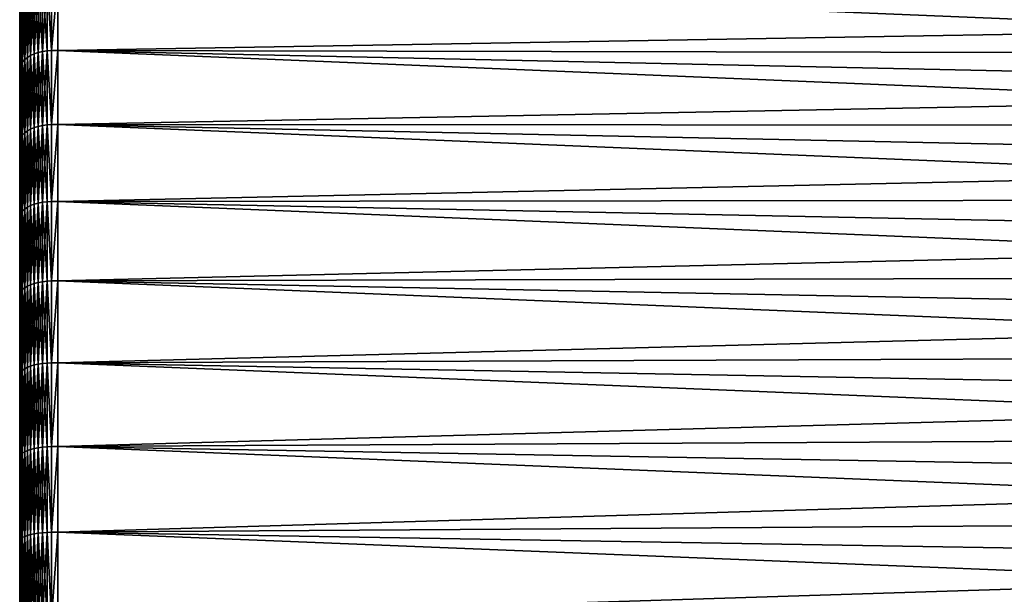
# Model space of a CAD drawing. Header units: metres. Extents: x -2 to 78, y -85 to 85.
# Tile 205 of 256: x 13 to 22, y -34.72 to -29.47. Entities that reach past the tile are written whole.
import ezdxf

# ---------------------------------------------------------------- set-up
doc = ezdxf.new("R2010")
doc.units = ezdxf.units.M
doc.layers.add('solid_20004802', color=7, linetype='CONTINUOUS')

msp = doc.modelspace()

# ---------------------------------------------------------------- linework, layer by layer
at = {"layer": 'solid_20004802'}
for points in [[(13.099886, -29.148846, 10.733585), (13.070508, -29.168085, 10.710253), (13.070502, -29.812157, 11.210333)], [(13.099881, -29.794319, 11.234755), (13.099886, -29.148846, 10.733585), (13.070502, -29.812157, 11.210333)], [(13.100078, -29.148788, -10.733381), (13.100081, -29.79426, -11.234554), (13.070699, -29.16803, -10.71005)], [(13.133215, -29.132416, 10.75351), (13.099886, -29.148846, 10.733585), (13.099881, -29.794319, 11.234755)], [(13.133209, -29.779087, 11.25561), (13.133215, -29.132416, 10.75351), (13.099881, -29.794319, 11.234755)], [(13.133407, -29.132359, -10.753305), (13.13341, -29.779028, -11.255408), (13.100078, -29.148788, -10.733381)], [(13.13341, -29.779028, -11.255408), (13.100081, -29.79426, -11.234554), (13.100078, -29.148788, -10.733381)], [(13.169835, -29.119122, 10.769633), (13.133215, -29.132416, 10.75351), (13.133209, -29.779087, 11.25561)], [(13.169829, -29.766764, 11.272486), (13.169835, -29.119122, 10.769633), (13.133209, -29.779087, 11.25561)], [(13.170027, -29.119062, -10.769427), (13.170031, -29.766703, -11.272283), (13.133407, -29.132359, -10.753305)], [(13.170031, -29.766703, -11.272283), (13.13341, -29.779028, -11.255408), (13.133407, -29.132359, -10.753305)], [(13.209023, -29.109222, 10.781636), (13.169835, -29.119122, 10.769633), (13.169829, -29.766764, 11.272486)], [(13.209018, -29.757587, 11.285048), (13.209023, -29.109222, 10.781636), (13.169829, -29.766764, 11.272486)], [(13.209215, -29.109165, -10.781429), (13.209219, -29.757526, -11.284845), (13.170027, -29.119062, -10.769427)], [(13.209219, -29.757526, -11.284845), (13.170031, -29.766703, -11.272283), (13.170027, -29.119062, -10.769427)], [(13.209018, -29.757587, 11.285048), (13.249999, -29.75173, 11.293042), (13.250005, -29.102907, 10.789271)], [(13.209018, -29.757587, 11.285048), (13.250005, -29.102907, 10.789271), (13.209023, -29.109222, 10.781636)], [(13.209215, -29.109165, -10.781429), (13.250197, -29.102867, -10.789079), (13.250201, -29.751688, -11.292851)], [(13.209215, -29.109165, -10.781429), (13.250201, -29.751688, -11.292851), (13.209219, -29.757526, -11.284845)], [(13.250005, -29.102907, 10.789271), (13.249999, -29.75173, 11.293042), (13.291511, -29.748692, 11.297026)], [(13.250005, -29.102907, 10.789271), (13.291511, -29.748692, 11.297026), (13.291431, -29.099638, 10.793072)], [(13.250197, -29.102867, -10.789079), (13.289533, -29.099419, -10.792763), (13.289534, -29.74847, -11.296735)], [(13.250201, -29.751688, -11.292851), (13.250197, -29.102867, -10.789079), (13.289534, -29.74847, -11.296735)], [(13.289533, -29.099419, -10.792763), (13.349999, -29.099726, -10.793005), (13.289534, -29.74847, -11.296735)], [(13.289534, -29.74847, -11.296735), (13.349999, -29.099726, -10.793005), (13.349999, -29.748781, -11.296954)], [(13.291511, -29.748692, 11.297026), (13.349999, -29.099686, 10.793084), (13.291431, -29.099638, 10.793072)], [(13.291511, -29.748692, 11.297026), (13.349999, -29.748741, 11.297038), (13.349999, -29.099686, 10.793084)], [(13.349999, -29.099686, 10.793084), (29.895061, -29.466536, 10.516797), (29.895063, -29.158636, 10.259305)], [(13.349999, -29.099686, 10.793084), (13.349999, -29.748741, 11.297038), (29.895061, -29.466536, 10.516797)], [(13.349999, -29.099726, -10.793005), (29.895018, -29.466471, -10.516747), (29.895016, -29.781866, -10.765006)], [(13.349999, -29.748781, -11.296954), (13.349999, -29.099726, -10.793005), (29.895016, -29.781866, -10.765006)], [(13.011415, -29.238638, 10.624697), (13.002697, -29.264872, 10.592862), (13.002691, -29.901884, 11.087461)], [(13.01141, -29.877565, 11.120782), (13.011415, -29.238638, 10.624697), (13.002691, -29.901884, 11.087461)], [(13.011604, -29.238581, -10.624495), (13.011608, -29.877504, -11.120583), (13.002886, -29.264832, -10.592673)], [(13.02583, -29.21343, 10.655266), (13.011415, -29.238638, 10.624697), (13.01141, -29.877565, 11.120782)], [(13.025826, -29.854195, 11.152779), (13.02583, -29.21343, 10.655266), (13.01141, -29.877565, 11.120782)], [(13.026021, -29.213373, -10.655063), (13.026025, -29.854136, -11.152578), (13.011604, -29.238581, -10.624495)], [(13.026025, -29.854136, -11.152578), (13.011608, -29.877504, -11.120583), (13.011604, -29.238581, -10.624495)], [(13.045659, -29.189756, 10.683973), (13.02583, -29.21343, 10.655266), (13.025826, -29.854195, 11.152779)], [(13.045653, -29.832247, 11.182826), (13.045659, -29.189756, 10.683973), (13.025826, -29.854195, 11.152779)], [(13.04585, -29.189701, -10.68377), (13.045854, -29.83219, -11.182627), (13.026021, -29.213373, -10.655063)], [(13.045854, -29.83219, -11.182627), (13.026025, -29.854136, -11.152578), (13.026021, -29.213373, -10.655063)], [(13.070508, -29.168085, 10.710253), (13.045659, -29.189756, 10.683973), (13.045653, -29.832247, 11.182826)], [(13.070502, -29.812157, 11.210333), (13.070508, -29.168085, 10.710253), (13.045653, -29.832247, 11.182826)], [(13.070699, -29.16803, -10.71005), (13.070703, -29.812098, -11.210133), (13.04585, -29.189701, -10.68377)], [(13.070703, -29.812098, -11.210133), (13.045854, -29.83219, -11.182627), (13.04585, -29.189701, -10.68377)], [(13.100081, -29.79426, -11.234554), (13.070703, -29.812098, -11.210133), (13.070699, -29.16803, -10.71005)], [(13.002886, -29.264832, -10.592673), (13.00289, -29.901842, -11.087275), (13, -29.29464, -10.563951)], [(13.002691, -29.901884, 11.087461), (13.002697, -29.264872, 10.592862), (13, -29.294569, 10.563972)], [(13, -29.29464, -10.563951), (13, -29.929472, 11.056617), (13, -29.294569, 10.563972)], [(13.002691, -29.901884, 11.087461), (13, -29.294569, 10.563972), (13, -29.929472, 11.056617)], [(13, -29.929552, -11.056596), (13, -29.929472, 11.056617), (13, -29.29464, -10.563951)], [(13.00289, -29.901842, -11.087275), (13, -29.929552, -11.056596), (13, -29.29464, -10.563951)], [(13.011608, -29.877504, -11.120583), (13.00289, -29.901842, -11.087275), (13.002886, -29.264832, -10.592673)], [(13.349999, -29.748741, 11.297038), (29.895061, -29.781929, 10.765053), (29.895061, -29.466536, 10.516797)], [(13.133209, -29.779087, 11.25561), (13.099881, -29.794319, 11.234755), (13.099876, -30.468105, 11.697161)], [(13.133204, -30.454124, 11.718874), (13.133209, -29.779087, 11.25561), (13.099876, -30.468105, 11.697161)], [(13.13341, -29.779028, -11.255408), (13.133414, -30.454063, -11.718677), (13.100081, -29.79426, -11.234554)], [(13.169829, -29.766764, 11.272486), (13.133209, -29.779087, 11.25561), (13.133204, -30.454124, 11.718874)], [(13.169825, -30.442812, 11.736444), (13.169829, -29.766764, 11.272486), (13.133204, -30.454124, 11.718874)], [(13.170031, -29.766703, -11.272283), (13.170034, -30.442749, -11.736245), (13.13341, -29.779028, -11.255408)], [(13.170034, -30.442749, -11.736245), (13.133414, -30.454063, -11.718677), (13.13341, -29.779028, -11.255408)], [(13.209018, -29.757587, 11.285048), (13.169829, -29.766764, 11.272486), (13.169825, -30.442812, 11.736444)], [(13.209012, -30.434391, 11.749525), (13.209018, -29.757587, 11.285048), (13.169825, -30.442812, 11.736444)], [(13.209219, -29.757526, -11.284845), (13.209222, -30.434328, -11.749325), (13.170031, -29.766703, -11.272283)], [(13.209222, -30.434328, -11.749325), (13.170034, -30.442749, -11.736245), (13.170031, -29.766703, -11.272283)], [(13.209012, -30.434391, 11.749525), (13.249994, -30.429012, 11.757848), (13.249999, -29.75173, 11.293042)], [(13.209012, -30.434391, 11.749525), (13.249999, -29.75173, 11.293042), (13.209018, -29.757587, 11.285048)], [(13.209219, -29.757526, -11.284845), (13.250201, -29.751688, -11.292851), (13.250204, -30.428968, -11.75766)], [(13.209219, -29.757526, -11.284845), (13.250204, -30.428968, -11.75766), (13.209222, -30.434328, -11.749325)], [(13.249999, -29.75173, 11.293042), (13.249994, -30.429012, 11.757848), (13.291583, -30.426214, 11.762001)], [(13.249999, -29.75173, 11.293042), (13.291583, -30.426214, 11.762001), (13.291511, -29.748692, 11.297026)], [(13.250201, -29.751688, -11.292851), (13.289534, -29.74847, -11.296735), (13.289534, -30.425991, -11.761729)], [(13.250204, -30.428968, -11.75766), (13.250201, -29.751688, -11.292851), (13.289534, -30.425991, -11.761729)], [(13.289534, -29.74847, -11.296735), (13.349999, -29.748781, -11.296954), (13.289534, -30.425991, -11.761729)], [(13.289534, -30.425991, -11.761729), (13.349999, -29.748781, -11.296954), (13.35, -30.426304, -11.761925)], [(13.291583, -30.426214, 11.762001), (13.349999, -29.748741, 11.297038), (13.291511, -29.748692, 11.297026)], [(13.291583, -30.426214, 11.762001), (13.349999, -30.426268, 11.762014), (13.349999, -29.748741, 11.297038)], [(13.349999, -29.748741, 11.297038), (29.89506, -30.104542, 11.003854), (29.895061, -29.781929, 10.765053)], [(13.349999, -29.748741, 11.297038), (13.349999, -30.426268, 11.762014), (29.89506, -30.104542, 11.003854)], [(13.349999, -29.748781, -11.296954), (29.895016, -29.781866, -10.765006), (29.895014, -30.104479, -11.00381)], [(13.349999, -29.748781, -11.296954), (29.895014, -30.104479, -11.00381), (29.895012, -30.434027, -11.232948)], [(13.35, -30.426304, -11.761925), (13.349999, -29.748781, -11.296954), (29.895012, -30.434027, -11.232948)], [(13.01141, -29.877565, 11.120782), (13.002691, -29.901884, 11.087461), (13.002687, -30.566837, 11.543806)], [(13.011405, -30.544516, 11.578497), (13.01141, -29.877565, 11.120782), (13.002687, -30.566837, 11.543806)], [(13.011608, -29.877504, -11.120583), (13.011612, -30.544455, -11.578301), (13.00289, -29.901842, -11.087275)], [(13.025826, -29.854195, 11.152779), (13.01141, -29.877565, 11.120782), (13.011405, -30.544516, 11.578497)], [(13.025821, -30.523066, 11.611811), (13.025826, -29.854195, 11.152779), (13.011405, -30.544516, 11.578497)], [(13.026025, -29.854136, -11.152578), (13.026028, -30.523003, -11.611614), (13.011608, -29.877504, -11.120583)], [(13.026028, -30.523003, -11.611614), (13.011612, -30.544455, -11.578301), (13.011608, -29.877504, -11.120583)], [(13.045653, -29.832247, 11.182826), (13.025826, -29.854195, 11.152779), (13.025821, -30.523066, 11.611811)], [(13.045649, -30.50292, 11.643095), (13.045653, -29.832247, 11.182826), (13.025821, -30.523066, 11.611811)], [(13.045854, -29.83219, -11.182627), (13.045856, -30.502859, -11.6429), (13.026025, -29.854136, -11.152578)], [(13.045856, -30.502859, -11.6429), (13.026028, -30.523003, -11.611614), (13.026025, -29.854136, -11.152578)], [(13.070502, -29.812157, 11.210333), (13.045653, -29.832247, 11.182826), (13.045649, -30.50292, 11.643095)], [(13.070498, -30.484478, 11.671734), (13.070502, -29.812157, 11.210333), (13.045649, -30.50292, 11.643095)], [(13.070703, -29.812098, -11.210133), (13.070706, -30.484417, -11.671537), (13.045854, -29.83219, -11.182627)], [(13.070706, -30.484417, -11.671537), (13.045856, -30.502859, -11.6429), (13.045854, -29.83219, -11.182627)], [(13.099881, -29.794319, 11.234755), (13.070502, -29.812157, 11.210333), (13.070498, -30.484478, 11.671734)], [(13.099876, -30.468105, 11.697161), (13.099881, -29.794319, 11.234755), (13.070498, -30.484478, 11.671734)], [(13.100081, -29.79426, -11.234554), (13.100085, -30.468044, -11.696964), (13.070703, -29.812098, -11.210133)], [(13.100085, -30.468044, -11.696964), (13.070706, -30.484417, -11.671537), (13.070703, -29.812098, -11.210133)], [(13.133414, -30.454063, -11.718677), (13.100085, -30.468044, -11.696964), (13.100081, -29.79426, -11.234554)], [(13.00289, -29.901842, -11.087275), (13.002892, -30.566793, -11.543622), (13, -29.929552, -11.056596)], [(13.002687, -30.566837, 11.543806), (13.002691, -29.901884, 11.087461), (13, -29.929472, 11.056617)], [(13, -29.929552, -11.056596), (13, -30.591387, 11.510645), (13, -29.929472, 11.056617)], [(13.002687, -30.566837, 11.543806), (13, -29.929472, 11.056617), (13, -30.591387, 11.510645)], [(13, -30.591488, -11.510632), (13, -30.591387, 11.510645), (13, -29.929552, -11.056596)], [(13.002892, -30.566793, -11.543622), (13, -30.591488, -11.510632), (13, -29.929552, -11.056596)], [(13.011612, -30.544455, -11.578301), (13.002892, -30.566793, -11.543622), (13.00289, -29.901842, -11.087275)], [(13.349999, -30.426268, 11.762014), (29.895058, -30.43409, 11.232989), (29.89506, -30.104542, 11.003854)], [(13.045649, -30.50292, 11.643095), (13.025821, -30.523066, 11.611811), (13.025816, -31.217733, 12.030779)], [(13.045644, -31.199459, 12.063192), (13.045649, -30.50292, 11.643095), (13.025816, -31.217733, 12.030779)], [(13.045856, -30.502859, -11.6429), (13.045859, -31.199396, -12.063), (13.026028, -30.523003, -11.611614)], [(13.070498, -30.484478, 11.671734), (13.045649, -30.50292, 11.643095), (13.045644, -31.199459, 12.063192)], [(13.070493, -31.182732, 12.092864), (13.070498, -30.484478, 11.671734), (13.045644, -31.199459, 12.063192)], [(13.070706, -30.484417, -11.671537), (13.070709, -31.182669, -12.092671), (13.045856, -30.502859, -11.6429)], [(13.070709, -31.182669, -12.092671), (13.045859, -31.199396, -12.063), (13.045856, -30.502859, -11.6429)], [(13.099876, -30.468105, 11.697161), (13.070498, -30.484478, 11.671734), (13.070493, -31.182732, 12.092864)], [(13.099872, -31.167879, 12.119209), (13.099876, -30.468105, 11.697161), (13.070493, -31.182732, 12.092864)], [(13.100085, -30.468044, -11.696964), (13.100088, -31.167816, -12.119016), (13.070706, -30.484417, -11.671537)], [(13.100088, -31.167816, -12.119016), (13.070709, -31.182669, -12.092671), (13.070706, -30.484417, -11.671537)], [(13.133204, -30.454124, 11.718874), (13.099876, -30.468105, 11.697161), (13.099872, -31.167879, 12.119209)], [(13.1332, -31.155197, 12.141706), (13.133204, -30.454124, 11.718874), (13.099872, -31.167879, 12.119209)], [(13.133414, -30.454063, -11.718677), (13.133417, -31.155134, -12.141511), (13.100085, -30.468044, -11.696964)], [(13.133417, -31.155134, -12.141511), (13.100088, -31.167816, -12.119016), (13.100085, -30.468044, -11.696964)], [(13.169825, -30.442812, 11.736444), (13.133204, -30.454124, 11.718874), (13.1332, -31.155197, 12.141706)], [(13.16982, -31.144938, 12.15991), (13.169825, -30.442812, 11.736444), (13.1332, -31.155197, 12.141706)], [(13.170034, -30.442749, -11.736245), (13.170037, -31.144871, -12.159715), (13.133414, -30.454063, -11.718677)], [(13.170037, -31.144871, -12.159715), (13.133417, -31.155134, -12.141511), (13.133414, -30.454063, -11.718677)], [(13.209012, -30.434391, 11.749525), (13.169825, -30.442812, 11.736444), (13.16982, -31.144938, 12.15991)], [(13.209008, -31.137297, 12.173462), (13.209012, -30.434391, 11.749525), (13.16982, -31.144938, 12.15991)], [(13.209222, -30.434328, -11.749325), (13.209226, -31.137232, -12.173265), (13.170034, -30.442749, -11.736245)], [(13.209226, -31.137232, -12.173265), (13.170037, -31.144871, -12.159715), (13.170034, -30.442749, -11.736245)], [(13.209008, -31.137297, 12.173462), (13.24999, -31.132416, 12.182087), (13.249994, -30.429012, 11.757848)], [(13.209008, -31.137297, 12.173462), (13.249994, -30.429012, 11.757848), (13.209012, -30.434391, 11.749525)], [(13.209222, -30.434328, -11.749325), (13.250204, -30.428968, -11.75766), (13.250207, -31.132372, -12.181901)], [(13.209222, -30.434328, -11.749325), (13.250207, -31.132372, -12.181901), (13.209226, -31.137232, -12.173265)], [(13.249994, -30.429012, 11.757848), (13.24999, -31.132416, 12.182087), (13.291644, -31.129869, 12.186395)], [(13.249994, -30.429012, 11.757848), (13.291644, -31.129869, 12.186395), (13.291583, -30.426214, 11.762001)], [(13.250204, -30.428968, -11.75766), (13.289534, -30.425991, -11.761729), (13.28953, -31.129646, -12.186141)], [(13.250207, -31.132372, -12.181901), (13.250204, -30.428968, -11.75766), (13.28953, -31.129646, -12.186141)], [(13.289534, -30.425991, -11.761729), (13.35, -30.426304, -11.761925), (13.28953, -31.129646, -12.186141)], [(13.28953, -31.129646, -12.186141), (13.35, -30.426304, -11.761925), (13.35, -31.129959, -12.186313)], [(13.291644, -31.129869, 12.186395), (13.349999, -30.426268, 11.762014), (13.291583, -30.426214, 11.762001)], [(13.291644, -31.129869, 12.186395), (13.349999, -31.129927, 12.186407), (13.349999, -30.426268, 11.762014)], [(13.349999, -30.426268, 11.762014), (29.895058, -30.770281, 11.452258), (29.895058, -30.43409, 11.232989)], [(13.349999, -30.426268, 11.762014), (13.349999, -31.129927, 12.186407), (29.895058, -30.770281, 11.452258)], [(13.35, -30.426304, -11.761925), (29.895012, -30.434027, -11.232948), (29.895008, -30.77022, -11.452221)], [(13.35, -30.426304, -11.761925), (29.895008, -30.77022, -11.452221), (29.895006, -31.112762, -11.661435)], [(13.35, -31.129959, -12.186313), (13.35, -30.426304, -11.761925), (29.895006, -31.112762, -11.661435)], [(13.002892, -30.566793, -11.543622), (13.002895, -31.257391, -11.96014), (13, -30.591488, -11.510632)], [(13.002682, -31.257437, 11.960321), (13.002687, -30.566837, 11.543806), (13, -30.591387, 11.510645)], [(13, -30.591488, -11.510632), (13, -31.27861, 11.92487), (13, -30.591387, 11.510645)], [(13.002682, -31.257437, 11.960321), (13, -30.591387, 11.510645), (13, -31.27861, 11.92487)], [(13, -31.278734, -11.924864), (13, -31.27861, 11.92487), (13, -30.591488, -11.510632)], [(13.002895, -31.257391, -11.96014), (13, -31.278734, -11.924864), (13, -30.591488, -11.510632)], [(13.011405, -30.544516, 11.578497), (13.002687, -30.566837, 11.543806), (13.002682, -31.257437, 11.960321)], [(13.0114, -31.23719, 11.996264), (13.011405, -30.544516, 11.578497), (13.002682, -31.257437, 11.960321)], [(13.011612, -30.544455, -11.578301), (13.011615, -31.237127, -11.996072), (13.002892, -30.566793, -11.543622)], [(13.011615, -31.237127, -11.996072), (13.002895, -31.257391, -11.96014), (13.002892, -30.566793, -11.543622)], [(13.025821, -30.523066, 11.611811), (13.011405, -30.544516, 11.578497), (13.0114, -31.23719, 11.996264)], [(13.025816, -31.217733, 12.030779), (13.025821, -30.523066, 11.611811), (13.0114, -31.23719, 11.996264)], [(13.026028, -30.523003, -11.611614), (13.026031, -31.217669, -12.030586), (13.011612, -30.544455, -11.578301)], [(13.026031, -31.217669, -12.030586), (13.011615, -31.237127, -11.996072), (13.011612, -30.544455, -11.578301)], [(13.045859, -31.199396, -12.063), (13.026031, -31.217669, -12.030586), (13.026028, -30.523003, -11.611614)], [(13.349999, -31.129927, 12.186407), (29.895056, -31.112823, 11.661469), (29.895058, -30.770281, 11.452258)], [(13.209008, -31.137297, 12.173462), (13.16982, -31.144938, 12.15991), (13.169816, -31.870712, 12.541421)], [(13.209003, -31.863882, 12.555398), (13.209008, -31.137297, 12.173462), (13.169816, -31.870712, 12.541421)], [(13.209226, -31.137232, -12.173265), (13.209228, -31.863813, -12.555205), (13.170037, -31.144871, -12.159715)], [(13.209003, -31.863882, 12.555398), (13.249986, -31.859516, 12.564294), (13.24999, -31.132416, 12.182087)], [(13.209003, -31.863882, 12.555398), (13.24999, -31.132416, 12.182087), (13.209008, -31.137297, 12.173462)], [(13.209226, -31.137232, -12.173265), (13.250207, -31.132372, -12.181901), (13.25021, -31.859468, -12.564111)], [(13.209226, -31.137232, -12.173265), (13.25021, -31.859468, -12.564111), (13.209228, -31.863813, -12.555205)], [(13.24999, -31.132416, 12.182087), (13.249986, -31.859516, 12.564294), (13.291694, -31.857227, 12.568743)], [(13.24999, -31.132416, 12.182087), (13.291694, -31.857227, 12.568743), (13.291644, -31.129869, 12.186395)], [(13.250207, -31.132372, -12.181901), (13.28953, -31.129646, -12.186141), (13.289521, -31.857004, -12.568505)], [(13.25021, -31.859468, -12.564111), (13.250207, -31.132372, -12.181901), (13.289521, -31.857004, -12.568505)], [(13.28953, -31.129646, -12.186141), (13.35, -31.129959, -12.186313), (13.289521, -31.857004, -12.568505)], [(13.289521, -31.857004, -12.568505), (13.35, -31.129959, -12.186313), (13.349999, -31.857317, -12.568655)], [(13.291694, -31.857227, 12.568743), (13.349999, -31.129927, 12.186407), (13.291644, -31.129869, 12.186395)], [(13.291694, -31.857227, 12.568743), (13.349999, -31.85729, 12.568754), (13.349999, -31.129927, 12.186407)], [(13.349999, -31.129927, 12.186407), (29.895054, -31.461414, 11.860436), (29.895056, -31.112823, 11.661469)], [(13.349999, -31.129927, 12.186407), (13.349999, -31.85729, 12.568754), (29.895054, -31.461414, 11.860436)], [(13.349999, -31.857317, -12.568655), (13.35, -31.129959, -12.186313), (29.895002, -31.815691, -12.04896)], [(13.35, -31.129959, -12.186313), (29.895006, -31.112762, -11.661435), (29.895004, -31.461355, -11.860406)], [(13.35, -31.129959, -12.186313), (29.895004, -31.461355, -11.860406), (29.895002, -31.815691, -12.04896)], [(13.025816, -31.217733, 12.030779), (13.0114, -31.23719, 11.996264), (13.011396, -31.953199, 12.37264)], [(13.025812, -31.935802, 12.408237), (13.025816, -31.217733, 12.030779), (13.011396, -31.953199, 12.37264)], [(13.026031, -31.217669, -12.030586), (13.026033, -31.935736, -12.40805), (13.011615, -31.237127, -11.996072)], [(13.045644, -31.199459, 12.063192), (13.025816, -31.217733, 12.030779), (13.025812, -31.935802, 12.408237)], [(13.04564, -31.919462, 12.441669), (13.045644, -31.199459, 12.063192), (13.025812, -31.935802, 12.408237)], [(13.045859, -31.199396, -12.063), (13.045862, -31.919397, -12.44148), (13.026031, -31.217669, -12.030586)], [(13.045862, -31.919397, -12.44148), (13.026033, -31.935736, -12.40805), (13.026031, -31.217669, -12.030586)], [(13.070493, -31.182732, 12.092864), (13.045644, -31.199459, 12.063192), (13.04564, -31.919462, 12.441669)], [(13.070489, -31.904507, 12.472271), (13.070493, -31.182732, 12.092864), (13.04564, -31.919462, 12.441669)], [(13.070709, -31.182669, -12.092671), (13.070711, -31.90444, -12.472082), (13.045859, -31.199396, -12.063)], [(13.070711, -31.90444, -12.472082), (13.045862, -31.919397, -12.44148), (13.045859, -31.199396, -12.063)], [(13.099872, -31.167879, 12.119209), (13.070493, -31.182732, 12.092864), (13.070489, -31.904507, 12.472271)], [(13.099868, -31.891226, 12.499442), (13.099872, -31.167879, 12.119209), (13.070489, -31.904507, 12.472271)], [(13.100088, -31.167816, -12.119016), (13.100091, -31.891161, -12.499253), (13.070709, -31.182669, -12.092671)], [(13.100091, -31.891161, -12.499253), (13.070711, -31.90444, -12.472082), (13.070709, -31.182669, -12.092671)], [(13.1332, -31.155197, 12.141706), (13.099872, -31.167879, 12.119209), (13.099868, -31.891226, 12.499442)], [(13.133196, -31.879887, 12.522645), (13.1332, -31.155197, 12.141706), (13.099868, -31.891226, 12.499442)], [(13.133417, -31.155134, -12.141511), (13.13342, -31.879822, -12.522454), (13.100088, -31.167816, -12.119016)], [(13.13342, -31.879822, -12.522454), (13.100091, -31.891161, -12.499253), (13.100088, -31.167816, -12.119016)], [(13.16982, -31.144938, 12.15991), (13.1332, -31.155197, 12.141706), (13.133196, -31.879887, 12.522645)], [(13.169816, -31.870712, 12.541421), (13.16982, -31.144938, 12.15991), (13.133196, -31.879887, 12.522645)], [(13.170037, -31.144871, -12.159715), (13.17004, -31.870646, -12.541229), (13.133417, -31.155134, -12.141511)], [(13.17004, -31.870646, -12.541229), (13.13342, -31.879822, -12.522454), (13.133417, -31.155134, -12.141511)], [(13.209228, -31.863813, -12.555205), (13.17004, -31.870646, -12.541229), (13.170037, -31.144871, -12.159715)], [(13.002895, -31.257391, -11.96014), (13.002898, -31.971252, -12.335392), (13, -31.278734, -11.924864)], [(13.002682, -31.257437, 11.960321), (13, -31.27861, 11.92487), (13, -31.989599, 12.298304)], [(13.002678, -31.9713, 12.33557), (13.002682, -31.257437, 11.960321), (13, -31.989599, 12.298304)], [(13, -31.278734, -11.924864), (13, -31.989599, 12.298304), (13, -31.27861, 11.92487)], [(13, -31.989738, -12.298294), (13, -31.989599, 12.298304), (13, -31.278734, -11.924864)], [(13.002898, -31.971252, -12.335392), (13, -31.989738, -12.298294), (13, -31.278734, -11.924864)], [(13.0114, -31.23719, 11.996264), (13.002682, -31.257437, 11.960321), (13.002678, -31.9713, 12.33557)], [(13.011396, -31.953199, 12.37264), (13.0114, -31.23719, 11.996264), (13.002678, -31.9713, 12.33557)], [(13.011615, -31.237127, -11.996072), (13.011618, -31.953133, -12.372452), (13.002895, -31.257391, -11.96014)], [(13.011618, -31.953133, -12.372452), (13.002898, -31.971252, -12.335392), (13.002895, -31.257391, -11.96014)], [(13.026033, -31.935736, -12.40805), (13.011618, -31.953133, -12.372452), (13.011615, -31.237127, -11.996072)], [(13.349999, -31.85729, 12.568754), (29.895052, -31.815748, 12.048987), (29.895054, -31.461414, 11.860436)], [(13.209, -32.611637, 12.894013), (13.249982, -32.6078, 12.903151), (13.249986, -31.859516, 12.564294)], [(13.209, -32.611637, 12.894013), (13.249986, -31.859516, 12.564294), (13.209003, -31.863882, 12.555398)], [(13.209228, -31.863813, -12.555205), (13.25021, -31.859468, -12.564111), (13.250212, -32.607754, -12.902971)], [(13.249986, -31.859516, 12.564294), (13.249982, -32.6078, 12.903151), (13.29174, -32.605782, 12.907724)], [(13.249986, -31.859516, 12.564294), (13.29174, -32.605782, 12.907724), (13.291694, -31.857227, 12.568743)], [(13.25021, -31.859468, -12.564111), (13.289521, -31.857004, -12.568505), (13.289517, -32.60556, -12.907504)], [(13.250212, -32.607754, -12.902971), (13.25021, -31.859468, -12.564111), (13.289517, -32.60556, -12.907504)], [(13.289521, -31.857004, -12.568505), (13.349999, -31.857317, -12.568655), (13.289517, -32.60556, -12.907504)], [(13.289517, -32.60556, -12.907504), (13.349999, -31.857317, -12.568655), (13.35, -32.605869, -12.907632)], [(13.29174, -32.605782, 12.907724), (13.349999, -31.85729, 12.568754), (13.291694, -31.857227, 12.568743)], [(13.29174, -32.605782, 12.907724), (13.349999, -32.605846, 12.907735), (13.349999, -31.85729, 12.568754)], [(13.349999, -31.857317, -12.568655), (29.895002, -31.815691, -12.04896), (29.895, -32.175461, -12.226931)], [(13.349999, -31.85729, 12.568754), (29.89505, -32.175514, 12.226954), (29.895052, -31.815748, 12.048987)], [(13.349999, -31.85729, 12.568754), (13.349999, -32.605846, 12.907735), (29.89505, -32.175514, 12.226954)], [(13.349999, -31.857317, -12.568655), (29.895, -32.175461, -12.226931), (29.894997, -32.540344, -12.394162)], [(13.35, -32.605869, -12.907632), (13.349999, -31.857317, -12.568655), (29.894997, -32.540344, -12.394162)], [(13.025812, -31.935802, 12.408237), (13.011396, -31.953199, 12.37264), (13.011393, -32.690071, 12.706326)], [(13.025808, -32.674793, 12.742885), (13.025812, -31.935802, 12.408237), (13.011393, -32.690071, 12.706326)], [(13.026033, -31.935736, -12.40805), (13.026035, -32.674725, -12.742701), (13.011618, -31.953133, -12.372452)], [(13.04564, -31.919462, 12.441669), (13.025812, -31.935802, 12.408237), (13.025808, -32.674793, 12.742885)], [(13.045636, -32.660446, 12.777217), (13.04564, -31.919462, 12.441669), (13.025808, -32.674793, 12.742885)], [(13.045862, -31.919397, -12.44148), (13.045864, -32.660378, -12.777033), (13.026033, -31.935736, -12.40805)], [(13.045864, -32.660378, -12.777033), (13.026035, -32.674725, -12.742701), (13.026033, -31.935736, -12.40805)], [(13.070489, -31.904507, 12.472271), (13.04564, -31.919462, 12.441669), (13.045636, -32.660446, 12.777217)], [(13.070485, -32.647312, 12.808645), (13.070489, -31.904507, 12.472271), (13.045636, -32.660446, 12.777217)], [(13.070711, -31.90444, -12.472082), (13.070714, -32.647243, -12.80846), (13.045862, -31.919397, -12.44148)], [(13.070714, -32.647243, -12.80846), (13.045864, -32.660378, -12.777033), (13.045862, -31.919397, -12.44148)], [(13.099868, -31.891226, 12.499442), (13.070489, -31.904507, 12.472271), (13.070485, -32.647312, 12.808645)], [(13.099864, -32.635651, 12.83655), (13.099868, -31.891226, 12.499442), (13.070485, -32.647312, 12.808645)], [(13.100091, -31.891161, -12.499253), (13.100093, -32.635582, -12.836364), (13.070711, -31.90444, -12.472082)], [(13.100093, -32.635582, -12.836364), (13.070714, -32.647243, -12.80846), (13.070711, -31.90444, -12.472082)], [(13.133196, -31.879887, 12.522645), (13.099868, -31.891226, 12.499442), (13.099864, -32.635651, 12.83655)], [(13.133192, -32.625694, 12.860377), (13.133196, -31.879887, 12.522645), (13.099864, -32.635651, 12.83655)], [(13.13342, -31.879822, -12.522454), (13.133422, -32.625626, -12.860191), (13.100091, -31.891161, -12.499253)], [(13.133422, -32.625626, -12.860191), (13.100093, -32.635582, -12.836364), (13.100091, -31.891161, -12.499253)], [(13.169816, -31.870712, 12.541421), (13.133196, -31.879887, 12.522645), (13.133192, -32.625694, 12.860377)], [(13.169812, -32.617638, 12.87966), (13.169816, -31.870712, 12.541421), (13.133192, -32.625694, 12.860377)], [(13.17004, -31.870646, -12.541229), (13.170042, -32.617565, -12.879472), (13.13342, -31.879822, -12.522454)], [(13.170042, -32.617565, -12.879472), (13.133422, -32.625626, -12.860191), (13.13342, -31.879822, -12.522454)], [(13.209003, -31.863882, 12.555398), (13.169816, -31.870712, 12.541421), (13.169812, -32.617638, 12.87966)], [(13.209, -32.611637, 12.894013), (13.209003, -31.863882, 12.555398), (13.169812, -32.617638, 12.87966)], [(13.209228, -31.863813, -12.555205), (13.20923, -32.611568, -12.893826), (13.17004, -31.870646, -12.541229)], [(13.20923, -32.611568, -12.893826), (13.170042, -32.617565, -12.879472), (13.17004, -31.870646, -12.541229)], [(13.209228, -31.863813, -12.555205), (13.250212, -32.607754, -12.902971), (13.20923, -32.611568, -12.893826)], [(13.002898, -31.971252, -12.335392), (13.0029, -32.705914, -12.668083), (13, -31.989738, -12.298294)], [(13.002678, -31.9713, 12.33557), (13, -31.989599, 12.298304), (13, -32.721806, 12.629747)], [(13.002674, -32.705963, 12.668259), (13.002678, -31.9713, 12.33557), (13, -32.721806, 12.629747)], [(13, -31.989738, -12.298294), (13, -32.721806, 12.629747), (13, -31.989599, 12.298304)], [(13, -32.721874, -12.629698), (13, -32.721806, 12.629747), (13, -31.989738, -12.298294)], [(13.0029, -32.705914, -12.668083), (13, -32.721874, -12.629698), (13, -31.989738, -12.298294)], [(13.011396, -31.953199, 12.37264), (13.002678, -31.9713, 12.33557), (13.002674, -32.705963, 12.668259)], [(13.011393, -32.690071, 12.706326), (13.011396, -31.953199, 12.37264), (13.002674, -32.705963, 12.668259)], [(13.011618, -31.953133, -12.372452), (13.01162, -32.690002, -12.706142), (13.002898, -31.971252, -12.335392)], [(13.01162, -32.690002, -12.706142), (13.0029, -32.705914, -12.668083), (13.002898, -31.971252, -12.335392)], [(13.026035, -32.674725, -12.742701), (13.01162, -32.690002, -12.706142), (13.011618, -31.953133, -12.372452)], [(13.349999, -32.605846, 12.907735), (29.89505, -32.540394, 12.394183), (29.89505, -32.175514, 12.226954)], [(13.349999, -32.605846, 12.907735), (29.895048, -32.910072, 12.550526), (29.89505, -32.540394, 12.394183)], [(13.35, -32.605869, -12.907632), (29.894997, -32.540344, -12.394162), (29.894995, -32.910023, -12.550507)], [(13.045636, -32.660446, 12.777217), (13.025808, -32.674793, 12.742885), (13.025805, -33.432159, 13.033566)], [(13.045632, -33.419849, 13.068681), (13.045636, -32.660446, 12.777217), (13.025805, -33.432159, 13.033566)], [(13.045864, -32.660378, -12.777033), (13.045866, -33.419781, -13.068501), (13.026035, -32.674725, -12.742701)], [(13.070485, -32.647312, 12.808645), (13.045636, -32.660446, 12.777217), (13.045632, -33.419849, 13.068681)], [(13.070481, -33.408585, 13.100826), (13.070485, -32.647312, 12.808645), (13.045632, -33.419849, 13.068681)], [(13.070714, -32.647243, -12.80846), (13.070715, -33.408516, -13.100646), (13.045864, -32.660378, -12.777033)], [(13.070715, -33.408516, -13.100646), (13.045866, -33.419781, -13.068501), (13.045864, -32.660378, -12.777033)], [(13.099864, -32.635651, 12.83655), (13.070485, -32.647312, 12.808645), (13.070481, -33.408585, 13.100826)], [(13.09986, -33.398582, 13.129367), (13.099864, -32.635651, 12.83655), (13.070481, -33.408585, 13.100826)], [(13.100093, -32.635582, -12.836364), (13.100095, -33.398514, -13.129186), (13.070714, -32.647243, -12.80846)], [(13.100095, -33.398514, -13.129186), (13.070715, -33.408516, -13.100646), (13.070714, -32.647243, -12.80846)], [(13.133192, -32.625694, 12.860377), (13.099864, -32.635651, 12.83655), (13.09986, -33.398582, 13.129367)], [(13.133188, -33.390041, 13.153739), (13.133192, -32.625694, 12.860377), (13.09986, -33.398582, 13.129367)], [(13.133422, -32.625626, -12.860191), (13.133424, -33.389973, -13.153557), (13.100093, -32.635582, -12.836364)], [(13.133424, -33.389973, -13.153557), (13.100095, -33.398514, -13.129186), (13.100093, -32.635582, -12.836364)], [(13.169812, -32.617638, 12.87966), (13.133192, -32.625694, 12.860377), (13.133188, -33.390041, 13.153739)], [(13.169808, -33.383129, 13.173461), (13.169812, -32.617638, 12.87966), (13.133188, -33.390041, 13.153739)], [(13.170042, -32.617565, -12.879472), (13.170044, -33.38306, -13.173277), (13.133422, -32.625626, -12.860191)], [(13.170044, -33.38306, -13.173277), (13.133424, -33.389973, -13.153557), (13.133422, -32.625626, -12.860191)], [(13.209, -32.611637, 12.894013), (13.169812, -32.617638, 12.87966), (13.169808, -33.383129, 13.173461)], [(13.208996, -33.377987, 13.188142), (13.209, -32.611637, 12.894013), (13.169808, -33.383129, 13.173461)], [(13.20923, -32.611568, -12.893826), (13.209231, -33.377914, -13.187958), (13.170042, -32.617565, -12.879472)], [(13.209231, -33.377914, -13.187958), (13.170044, -33.38306, -13.173277), (13.170042, -32.617565, -12.879472)], [(13.208996, -33.377987, 13.188142), (13.249978, -33.374691, 13.197489), (13.249982, -32.6078, 12.903151)], [(13.208996, -33.377987, 13.188142), (13.249982, -32.6078, 12.903151), (13.209, -32.611637, 12.894013)], [(13.20923, -32.611568, -12.893826), (13.250212, -32.607754, -12.902971), (13.250214, -33.374641, -13.197311)], [(13.20923, -32.611568, -12.893826), (13.250214, -33.374641, -13.197311), (13.209231, -33.377914, -13.187958)], [(13.249982, -32.6078, 12.903151), (13.249978, -33.374691, 13.197489), (13.291784, -33.372944, 13.20217)], [(13.249982, -32.6078, 12.903151), (13.291784, -33.372944, 13.20217), (13.29174, -32.605782, 12.907724)], [(13.250212, -32.607754, -12.902971), (13.289517, -32.60556, -12.907504), (13.289519, -33.37273, -13.201966)], [(13.250214, -33.374641, -13.197311), (13.250212, -32.607754, -12.902971), (13.289519, -33.37273, -13.201966)], [(13.289517, -32.60556, -12.907504), (13.35, -32.605869, -12.907632), (13.289519, -33.37273, -13.201966)], [(13.289519, -33.37273, -13.201966), (13.35, -32.605869, -12.907632), (13.35, -33.373032, -13.202073)], [(13.291784, -33.372944, 13.20217), (13.349999, -32.605846, 12.907735), (13.29174, -32.605782, 12.907724)], [(13.291784, -33.372944, 13.20217), (13.349999, -33.373016, 13.20218), (13.349999, -32.605846, 12.907735)], [(13.349999, -32.605846, 12.907735), (13.349999, -33.373016, 13.20218), (29.895048, -32.910072, 12.550526)], [(13.35, -32.605869, -12.907632), (29.894995, -32.910023, -12.550507), (29.894993, -33.284172, -12.695828)], [(13.35, -33.373032, -13.202073), (13.35, -32.605869, -12.907632), (29.894993, -33.284172, -12.695828)], [(13.0029, -32.705914, -12.668083), (13.002902, -33.458843, -12.957066), (13, -32.721874, -12.629698)], [(13.002674, -32.705963, 12.668259), (13, -32.721806, 12.629747), (13, -33.47245, 12.9179)], [(13.00267, -33.458893, 12.957238), (13.002674, -32.705963, 12.668259), (13, -33.47245, 12.9179)], [(13, -33.472401, -12.917807), (13, -33.47245, 12.9179), (13, -32.721806, 12.629747)], [(13, -33.472401, -12.917807), (13, -32.721806, 12.629747), (13, -32.721874, -12.629698)], [(13.002902, -33.458843, -12.957066), (13, -33.472401, -12.917807), (13, -32.721874, -12.629698)], [(13.011393, -32.690071, 12.706326), (13.002674, -32.705963, 12.668259), (13.00267, -33.458893, 12.957238)], [(13.011389, -33.445263, 12.996174), (13.011393, -32.690071, 12.706326), (13.00267, -33.458893, 12.957238)], [(13.01162, -32.690002, -12.706142), (13.011621, -33.445194, -12.995994), (13.0029, -32.705914, -12.668083)], [(13.011621, -33.445194, -12.995994), (13.002902, -33.458843, -12.957066), (13.0029, -32.705914, -12.668083)], [(13.025808, -32.674793, 12.742885), (13.011393, -32.690071, 12.706326), (13.011389, -33.445263, 12.996174)], [(13.025805, -33.432159, 13.033566), (13.025808, -32.674793, 12.742885), (13.011389, -33.445263, 12.996174)], [(13.026035, -32.674725, -12.742701), (13.026037, -33.432091, -13.033385), (13.01162, -32.690002, -12.706142)], [(13.026037, -33.432091, -13.033385), (13.011621, -33.445194, -12.995994), (13.01162, -32.690002, -12.706142)], [(13.045866, -33.419781, -13.068501), (13.026037, -33.432091, -13.033385), (13.026035, -32.674725, -12.742701)], [(13.349999, -33.373016, 13.20218), (29.895046, -33.284218, 12.695845), (29.895048, -32.910072, 12.550526)], [(13.349999, -33.373016, 13.20218), (29.895044, -33.66251, 12.830013), (29.895046, -33.284218, 12.695845)], [(13.35, -33.373032, -13.202073), (29.894993, -33.284172, -12.695828), (29.894991, -33.662464, -12.83)], [(13.133424, -33.389973, -13.153557), (13.133425, -34.170223, -13.401538), (13.100095, -33.398514, -13.129186)], [(13.169808, -33.383129, 13.173461), (13.133188, -33.390041, 13.153739), (13.133185, -34.170296, 13.401716)], [(13.169806, -34.164555, 13.421809), (13.169808, -33.383129, 13.173461), (13.133185, -34.170296, 13.401716)], [(13.170044, -33.38306, -13.173277), (13.170045, -34.164482, -13.42163), (13.133424, -33.389973, -13.153557)], [(13.170045, -34.164482, -13.42163), (13.133425, -34.170223, -13.401538), (13.133424, -33.389973, -13.153557)], [(13.208996, -33.377987, 13.188142), (13.169808, -33.383129, 13.173461), (13.169806, -34.164555, 13.421809)], [(13.208993, -34.160278, 13.436768), (13.208996, -33.377987, 13.188142), (13.169806, -34.164555, 13.421809)], [(13.209231, -33.377914, -13.187958), (13.209233, -34.16021, -13.436588), (13.170044, -33.38306, -13.173277)], [(13.209233, -34.16021, -13.436588), (13.170045, -34.164482, -13.42163), (13.170044, -33.38306, -13.173277)], [(13.208993, -34.160278, 13.436768), (13.249975, -34.157539, 13.446292), (13.249978, -33.374691, 13.197489)], [(13.208993, -34.160278, 13.436768), (13.249978, -33.374691, 13.197489), (13.208996, -33.377987, 13.188142)], [(13.209231, -33.377914, -13.187958), (13.250214, -33.374641, -13.197311), (13.250216, -34.15749, -13.446117)], [(13.209231, -33.377914, -13.187958), (13.250216, -34.15749, -13.446117), (13.209233, -34.16021, -13.436588)], [(13.249978, -33.374691, 13.197489), (13.249975, -34.157539, 13.446292), (13.291824, -34.156071, 13.451066)], [(13.249978, -33.374691, 13.197489), (13.291824, -34.156071, 13.451066), (13.291784, -33.372944, 13.20217)], [(13.250214, -33.374641, -13.197311), (13.289519, -33.37273, -13.201966), (13.289525, -34.155861, -13.450877)], [(13.250216, -34.15749, -13.446117), (13.250214, -33.374641, -13.197311), (13.289525, -34.155861, -13.450877)], [(13.289519, -33.37273, -13.201966), (13.35, -33.373032, -13.202073), (13.289525, -34.155861, -13.450877)], [(13.289525, -34.155861, -13.450877), (13.35, -33.373032, -13.202073), (13.35, -34.156158, -13.450964)], [(13.291824, -34.156071, 13.451066), (13.349999, -33.373016, 13.20218), (13.291784, -33.372944, 13.20217)], [(13.291824, -34.156071, 13.451066), (13.349999, -34.156147, 13.451073), (13.349999, -33.373016, 13.20218)], [(13.349999, -33.373016, 13.20218), (13.349999, -34.156147, 13.451073), (29.895044, -33.66251, 12.830013)], [(13.35, -33.373032, -13.202073), (29.894991, -33.662464, -12.83), (29.894987, -34.044567, -12.952901)], [(13.35, -34.156158, -13.450964), (13.35, -33.373032, -13.202073), (29.894987, -34.044567, -12.952901)], [(13.002902, -33.458843, -12.957066), (13.002903, -34.22744, -13.201343), (13, -33.472401, -12.917807)], [(13.00267, -33.458893, 12.957238), (13, -33.47245, 12.9179), (13, -34.239258, 13.161786)], [(13.002667, -34.227489, 13.201512), (13.00267, -33.458893, 12.957238), (13, -34.239258, 13.161786)], [(13, -34.239071, -13.161658), (13, -33.47245, 12.9179), (13, -33.472401, -12.917807)], [(13.002903, -34.22744, -13.201343), (13, -34.239071, -13.161658), (13, -33.472401, -12.917807)], [(13, -34.239071, -13.161658), (13, -34.239258, 13.161786), (13, -33.47245, 12.9179)], [(13.011389, -33.445263, 12.996174), (13.00267, -33.458893, 12.957238), (13.002667, -34.227489, 13.201512)], [(13.011386, -34.216171, 13.24118), (13.011389, -33.445263, 12.996174), (13.002667, -34.227489, 13.201512)], [(13.011621, -33.445194, -12.995994), (13.011622, -34.216099, -13.241005), (13.002902, -33.458843, -12.957066)], [(13.011622, -34.216099, -13.241005), (13.002903, -34.22744, -13.201343), (13.002902, -33.458843, -12.957066)], [(13.025805, -33.432159, 13.033566), (13.011389, -33.445263, 12.996174), (13.011386, -34.216171, 13.24118)], [(13.025802, -34.205284, 13.279278), (13.025805, -33.432159, 13.033566), (13.011386, -34.216171, 13.24118)], [(13.026037, -33.432091, -13.033385), (13.026039, -34.205215, -13.279101), (13.011621, -33.445194, -12.995994)], [(13.026039, -34.205215, -13.279101), (13.011622, -34.216099, -13.241005), (13.011621, -33.445194, -12.995994)], [(13.045632, -33.419849, 13.068681), (13.025805, -33.432159, 13.033566), (13.025802, -34.205284, 13.279278)], [(13.04563, -34.195061, 13.315055), (13.045632, -33.419849, 13.068681), (13.025802, -34.205284, 13.279278)], [(13.045866, -33.419781, -13.068501), (13.045867, -34.194988, -13.314878), (13.026037, -33.432091, -13.033385)], [(13.045867, -34.194988, -13.314878), (13.026039, -34.205215, -13.279101), (13.026037, -33.432091, -13.033385)], [(13.070481, -33.408585, 13.100826), (13.045632, -33.419849, 13.068681), (13.04563, -34.195061, 13.315055)], [(13.070478, -34.185699, 13.347807), (13.070481, -33.408585, 13.100826), (13.04563, -34.195061, 13.315055)], [(13.070715, -33.408516, -13.100646), (13.070717, -34.185631, -13.34763), (13.045866, -33.419781, -13.068501)], [(13.070717, -34.185631, -13.34763), (13.045867, -34.194988, -13.314878), (13.045866, -33.419781, -13.068501)], [(13.09986, -33.398582, 13.129367), (13.070481, -33.408585, 13.100826), (13.070478, -34.185699, 13.347807)], [(13.099857, -34.177391, 13.376885), (13.09986, -33.398582, 13.129367), (13.070478, -34.185699, 13.347807)], [(13.100095, -33.398514, -13.129186), (13.100096, -34.177322, -13.376707), (13.070715, -33.408516, -13.100646)], [(13.100096, -34.177322, -13.376707), (13.070717, -34.185631, -13.34763), (13.070715, -33.408516, -13.100646)], [(13.133188, -33.390041, 13.153739), (13.09986, -33.398582, 13.129367), (13.099857, -34.177391, 13.376885)], [(13.133185, -34.170296, 13.401716), (13.133188, -33.390041, 13.153739), (13.099857, -34.177391, 13.376885)], [(13.133425, -34.170223, -13.401538), (13.100096, -34.177322, -13.376707), (13.100095, -33.398514, -13.129186)], [(13.349999, -34.156147, 13.451073), (29.895042, -34.044605, 12.952912), (29.895044, -33.66251, 12.830013)], [(13.349999, -34.156147, 13.451073), (29.895041, -34.43018, 13.064434), (29.895042, -34.044605, 12.952912)], [(13.35, -34.156158, -13.450964), (29.894987, -34.044567, -12.952901), (29.894985, -34.430141, -13.064425)], [(13.04563, -34.195061, 13.315055), (13.025802, -34.205284, 13.279278), (13.025799, -34.991505, 13.479173)], [(13.045627, -34.983398, 13.515489), (13.04563, -34.195061, 13.315055), (13.025799, -34.991505, 13.479173)], [(13.045867, -34.194988, -13.314878), (13.045868, -34.983326, -13.515316), (13.026039, -34.205215, -13.279101)], [(13.070478, -34.185699, 13.347807), (13.04563, -34.195061, 13.315055), (13.045627, -34.983398, 13.515489)], [(13.070476, -34.975975, 13.548733), (13.070478, -34.185699, 13.347807), (13.045627, -34.983398, 13.515489)], [(13.070717, -34.185631, -13.34763), (13.070718, -34.975906, -13.54856), (13.045867, -34.194988, -13.314878)], [(13.070718, -34.975906, -13.54856), (13.045868, -34.983326, -13.515316), (13.045867, -34.194988, -13.314878)], [(13.099857, -34.177391, 13.376885), (13.070478, -34.185699, 13.347807), (13.070476, -34.975975, 13.548733)], [(13.099854, -34.969391, 13.578249), (13.099857, -34.177391, 13.376885), (13.070476, -34.975975, 13.548733)], [(13.100096, -34.177322, -13.376707), (13.100097, -34.969318, -13.578075), (13.070717, -34.185631, -13.34763)], [(13.100097, -34.969318, -13.578075), (13.070718, -34.975906, -13.54856), (13.070717, -34.185631, -13.34763)], [(13.133185, -34.170296, 13.401716), (13.099857, -34.177391, 13.376885), (13.099854, -34.969391, 13.578249)], [(13.133183, -34.963764, 13.603454), (13.133185, -34.170296, 13.401716), (13.099854, -34.969391, 13.578249)], [(13.133425, -34.170223, -13.401538), (13.133426, -34.963692, -13.60328), (13.100096, -34.177322, -13.376707)], [(13.133426, -34.963692, -13.60328), (13.100097, -34.969318, -13.578075), (13.100096, -34.177322, -13.376707)], [(13.169806, -34.164555, 13.421809), (13.133185, -34.170296, 13.401716), (13.133183, -34.963764, 13.603454)], [(13.169803, -34.959213, 13.62385), (13.169806, -34.164555, 13.421809), (13.133183, -34.963764, 13.603454)], [(13.170045, -34.164482, -13.42163), (13.170046, -34.959141, -13.623674), (13.133425, -34.170223, -13.401538)], [(13.170046, -34.959141, -13.623674), (13.133426, -34.963692, -13.60328), (13.133425, -34.170223, -13.401538)], [(13.208993, -34.160278, 13.436768), (13.169806, -34.164555, 13.421809), (13.169803, -34.959213, 13.62385)], [(13.20899, -34.955822, 13.639033), (13.208993, -34.160278, 13.436768), (13.169803, -34.959213, 13.62385)], [(13.209233, -34.16021, -13.436588), (13.209234, -34.95575, -13.638858), (13.170045, -34.164482, -13.42163)], [(13.209234, -34.95575, -13.638858), (13.170046, -34.959141, -13.623674), (13.170045, -34.164482, -13.42163)], [(13.20899, -34.955822, 13.639033), (13.249972, -34.953648, 13.648701), (13.249975, -34.157539, 13.446292)], [(13.20899, -34.955822, 13.639033), (13.249975, -34.157539, 13.446292), (13.208993, -34.160278, 13.436768)], [(13.209233, -34.16021, -13.436588), (13.250216, -34.15749, -13.446117), (13.250216, -34.953598, -13.64853)], [(13.209233, -34.16021, -13.436588), (13.250216, -34.953598, -13.64853), (13.209234, -34.95575, -13.638858)], [(13.249975, -34.157539, 13.446292), (13.249972, -34.953648, 13.648701), (13.291855, -34.952465, 13.653551)], [(13.249975, -34.157539, 13.446292), (13.291855, -34.952465, 13.653551), (13.291824, -34.156071, 13.451066)], [(13.250216, -34.15749, -13.446117), (13.289525, -34.155861, -13.450877), (13.289528, -34.952259, -13.653378)], [(13.250216, -34.953598, -13.64853), (13.250216, -34.15749, -13.446117), (13.289528, -34.952259, -13.653378)], [(13.289525, -34.155861, -13.450877), (13.35, -34.156158, -13.450964), (13.289528, -34.952259, -13.653378)], [(13.289528, -34.952259, -13.653378), (13.35, -34.156158, -13.450964), (13.35, -34.952549, -13.653445)], [(13.291855, -34.952465, 13.653551), (13.349999, -34.156147, 13.451073), (13.291824, -34.156071, 13.451066)], [(13.291855, -34.952465, 13.653551), (13.349999, -34.952545, 13.653556), (13.349999, -34.156147, 13.451073)], [(13.349999, -34.156147, 13.451073), (13.349999, -34.952545, 13.653556), (29.895041, -34.43018, 13.064434)], [(13.35, -34.156158, -13.450964), (29.894985, -34.430141, -13.064425), (29.894983, -34.818851, -13.164475)], [(13.35, -34.952549, -13.653445), (13.35, -34.156158, -13.450964), (29.894983, -34.818851, -13.164475)], [(13.002903, -34.22744, -13.201343), (13.002904, -35.009056, -13.40007), (13, -34.239071, -13.161658)], [(13.002667, -34.227489, 13.201512), (13, -34.239258, 13.161786), (13, -35.01828, 13.359916)], [(13.002665, -35.009106, 13.400237), (13.002667, -34.227489, 13.201512), (13, -35.01828, 13.359916)], [(13, -35.018032, -13.359784), (13, -34.239258, 13.161786), (13, -34.239071, -13.161658)], [(13.002904, -35.009056, -13.40007), (13, -35.018032, -13.359784), (13, -34.239071, -13.161658)], [(13, -35.018032, -13.359784), (13, -35.01828, 13.359916), (13, -34.239258, 13.161786)], [(13.011386, -34.216171, 13.24118), (13.002667, -34.227489, 13.201512), (13.002665, -35.009106, 13.400237)], [(13.011383, -35.000134, 13.440502), (13.011386, -34.216171, 13.24118), (13.002665, -35.009106, 13.400237)], [(13.011622, -34.216099, -13.241005), (13.011623, -35.000061, -13.44033), (13.002903, -34.22744, -13.201343)], [(13.011623, -35.000061, -13.44033), (13.002904, -35.009056, -13.40007), (13.002903, -34.22744, -13.201343)], [(13.025802, -34.205284, 13.279278), (13.011386, -34.216171, 13.24118), (13.011383, -35.000134, 13.440502)], [(13.025799, -34.991505, 13.479173), (13.025802, -34.205284, 13.279278), (13.011383, -35.000134, 13.440502)], [(13.026039, -34.205215, -13.279101), (13.02604, -34.991432, -13.479), (13.011622, -34.216099, -13.241005)], [(13.02604, -34.991432, -13.479), (13.011623, -35.000061, -13.44033), (13.011622, -34.216099, -13.241005)], [(13.045868, -34.983326, -13.515316), (13.02604, -34.991432, -13.479), (13.026039, -34.205215, -13.279101)], [(13.349999, -34.952545, 13.653556), (29.895039, -34.818886, 13.164482), (29.895041, -34.43018, 13.064434)]]:
    msp.add_3dface(points, dxfattribs=at)

doc.saveas('drawing.dxf')
